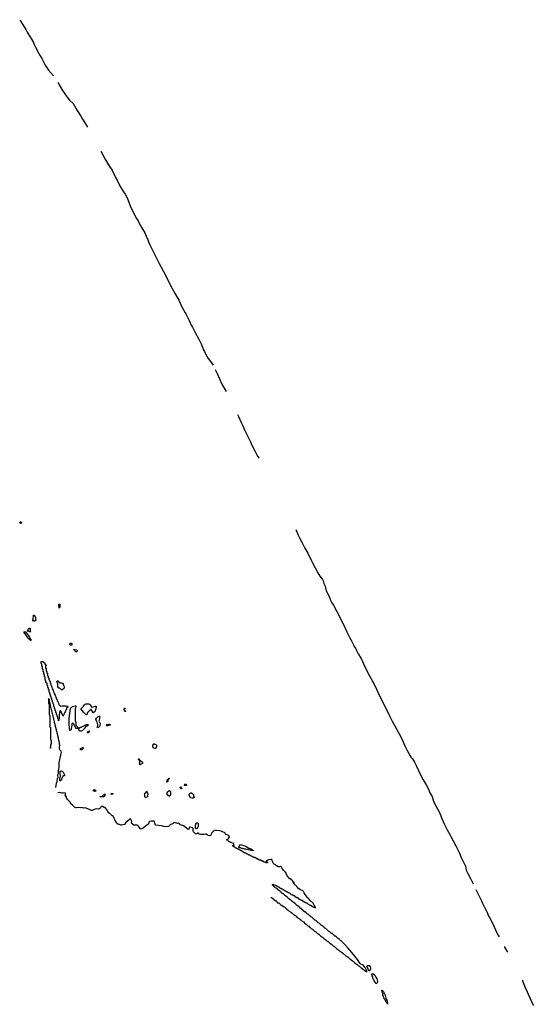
# Model space of a CAD drawing. Header units: inches. Extents: x 2886961 to 3052306, y 543424 to 918523.
# Tile 106 of 117: x 2984475 to 3000000, y 819140 to 848880. Entities that reach past the tile are written whole.
import ezdxf

# ---------------------------------------------------------------- set-up
doc = ezdxf.new("R2010")
doc.units = ezdxf.units.IN
doc.header["$MEASUREMENT"] = 0
for name, color, linetype in [('C9882', 7, 'Continuous'), ('C9883', 7, 'Continuous'), ('C9884', 7, 'Continuous'), ('C9891', 7, 'Continuous'), ('C9892', 7, 'Continuous'), ('C9893', 7, 'Continuous')]:
    doc.layers.add(name, color=color, linetype=linetype)

msp = doc.modelspace()

# ---------------------------------------------------------------- linework, layer by layer
at = {"layer": 'C9882', "color": 6}
for points in [[(2986050, 830000), (2986050, 829988), (2986010, 829989), (2985998, 830000)], [(2985570, 825686), (2985585, 825815), (2985612, 825868), (2985614, 825970), (2985634, 825990), (2985632, 826070), (2985642, 826090), (2985644, 826116), (2985652, 826130), (2985652, 826190), (2985671, 826291), (2985671, 826389), (2985665, 826410), (2985665, 826430), (2985691, 826531), (2985715, 826670), (2985731, 826729), (2985742, 826750), (2985730, 826791), (2985711, 826810), (2985690, 826822), (2985681, 826850), (2985678, 826910), (2985687, 826953), (2985675, 827010), (2985674, 827054), (2985659, 827110), (2985650, 827174), (2985632, 827248), (2985631, 827270), (2985611, 827330), (2985611, 827351), (2985591, 827410), (2985591, 827430), (2985552, 827572), (2985551, 827591), (2985532, 827650), (2985531, 827690), (2985512, 827730), (2985511, 827771), (2985493, 827793), (2985492, 827850), (2985473, 827873), (2985472, 827930), (2985454, 827950), (2985452, 828012), (2985434, 828030), (2985432, 828092), (2985418, 828098), (2985412, 828132), (2985398, 828138), (2985394, 828150), (2985398, 828162), (2985414, 828170), (2985398, 828178), (2985394, 828190), (2985394, 828250), (2985378, 828258), (2985374, 828270), (2985374, 828350), (2985358, 828358), (2985350, 828374), (2985346, 828370), (2985346, 828230), (2985362, 828222), (2985366, 828210), (2985366, 827870), (2985382, 827862), (2985386, 827850), (2985386, 827510), (2985402, 827502), (2985406, 827490), (2985406, 827130), (2985422, 827122), (2985426, 827110), (2985426, 827010), (2985422, 826998), (2985406, 826990), (2985406, 826890), (2985402, 826878), (2985390, 826874)], [(2990000, 824267), (2989950, 824264), (2989910, 824275), (2989891, 824290), (2989885, 824305), (2989870, 824311), (2989850, 824307), (2989830, 824291), (2989810, 824284), (2989790, 824287), (2989776, 824296), (2989731, 824351), (2989716, 824390), (2989722, 824430), (2989716, 824450), (2989696, 824470), (2989630, 824491), (2989610, 824491), (2989596, 824470), (2989586, 824434), (2989570, 824423), (2989465, 824505), (2989430, 824527), (2989336, 824556), (2989316, 824576), (2989303, 824603), (2989290, 824611), (2989250, 824597), (2989150, 824628), (2989130, 824624), (2989110, 824604), (2989077, 824583), (2989030, 824568), (2988982, 824518), (2988970, 824511), (2988870, 824503), (2988766, 824534), (2988670, 824539), (2988590, 824554), (2988573, 824573), (2988570, 824594), (2988558, 824598), (2988546, 824666), (2988530, 824675), (2988490, 824671), (2988450, 824674), (2988401, 824659), (2988390, 824650), (2988383, 824637), (2988370, 824591), (2988349, 824570), (2988290, 824530), (2988210, 824464), (2988185, 824455), (2988150, 824431), (2988130, 824442), (2988086, 824486), (2988054, 824534), (2988043, 824543), (2988030, 824551), (2987930, 824554), (2987871, 824590), (2987851, 824610), (2987851, 824630), (2987862, 824650), (2987855, 824690), (2987830, 824731), (2987810, 824739), (2987790, 824727), (2987684, 824636), (2987650, 824579), (2987630, 824570), (2987590, 824565), (2987550, 824551), (2987530, 824551), (2987490, 824567), (2987470, 824571), (2987436, 824596), (2987404, 824630), (2987351, 824711), (2987332, 824750), (2987331, 824770), (2987311, 824791), (2987310, 824814), (2987298, 824818), (2987294, 824830), (2987271, 824831), (2987260, 824840), (2987238, 824858), (2987230, 824871), (2987218, 824878), (2987210, 824891), (2987198, 824898), (2987190, 824912), (2987174, 824914), (2987170, 824932), (2987154, 824934), (2987150, 824954), (2987138, 824958), (2987130, 824994), (2987118, 824998), (2987110, 825014), (2987098, 825018), (2987094, 825050), (2987078, 825058), (2987074, 825070), (2987034, 825074), (2987032, 825090), (2987010, 825092), (2986990, 825111), (2986951, 825111), (2986906, 825070), (2986902, 825058), (2986876, 825044), (2986850, 825036), (2986790, 825044), (2986730, 825025), (2986670, 824994), (2986650, 824992), (2986590, 825026), (2986450, 825070), (2986410, 825067), (2986350, 825083), (2986310, 825075), (2986230, 825082), (2986190, 825070), (2986170, 825071), (2986137, 825097), (2986110, 825111), (2986075, 825155), (2986030, 825190), (2985990, 825251), (2985923, 825323), (2985897, 825357), (2985891, 825371), (2985891, 825410), (2985878, 825418), (2985852, 825470), (2985865, 825490), (2985865, 825510), (2985850, 825525), (2985790, 825516), (2985750, 825521), (2985670, 825541), (2985630, 825532)]]:
    msp.add_lwpolyline(points, dxfattribs=at)
for points in [[(2986170, 829788), (2986148, 829810), (2986142, 829842), (2986108, 829848), (2986107, 829853), (2986191, 829851), (2986214, 829830), (2986214, 829810), (2986190, 829788)], [(2985706, 828146), (2985749, 828151), (2985850, 828152), (2985870, 828142), (2985890, 828151), (2985910, 828142), (2985930, 828114), (2985930, 828108), (2985913, 828107), (2985894, 828090), (2985892, 828050), (2985878, 828042), (2985872, 828010), (2985858, 828002), (2985850, 827966), (2985838, 827962), (2985832, 827930), (2985818, 827922), (2985812, 827888), (2985794, 827870), (2985794, 827850), (2985790, 827846), (2985786, 827870), (2985770, 827886), (2985735, 827950), (2985728, 827990), (2985710, 828008), (2985694, 828006), (2985691, 827969), (2985682, 827950), (2985682, 827910), (2985673, 827887), (2985671, 827770), (2985658, 827762), (2985654, 827750), (2985654, 827710), (2985650, 827706), (2985646, 827710), (2985646, 827750), (2985642, 827762), (2985626, 827770), (2985626, 827810), (2985622, 827822), (2985606, 827830), (2985606, 827870), (2985602, 827882), (2985586, 827890), (2985586, 827930), (2985582, 827942), (2985566, 827950), (2985566, 827990), (2985562, 828002), (2985546, 828010), (2985546, 828050), (2985542, 828062), (2985526, 828070), (2985526, 828110), (2985522, 828122), (2985506, 828130), (2985506, 828190), (2985502, 828202), (2985486, 828210), (2985486, 828250), (2985482, 828262), (2985466, 828270), (2985466, 828310), (2985462, 828322), (2985446, 828330), (2985446, 828370), (2985442, 828382), (2985426, 828390), (2985426, 828430), (2985422, 828442), (2985406, 828450), (2985406, 828490), (2985402, 828502), (2985386, 828510), (2985386, 828550), (2985382, 828562), (2985366, 828570), (2985366, 828630), (2985362, 828642), (2985346, 828650), (2985346, 828690), (2985342, 828702), (2985326, 828710), (2985326, 828750), (2985322, 828762), (2985306, 828770), (2985306, 828830), (2985302, 828842), (2985270, 828846), (2985266, 828850), (2985266, 828910), (2985262, 828922), (2985246, 828930), (2985246, 829010), (2985242, 829022), (2985228, 829028), (2985226, 829090), (2985222, 829102), (2985208, 829108), (2985206, 829170), (2985202, 829182), (2985188, 829188), (2985186, 829250), (2985182, 829262), (2985168, 829270), (2985162, 829342), (2985149, 829349), (2985147, 829407), (2985142, 829422), (2985129, 829430), (2985126, 829490), (2985130, 829494), (2985174, 829490), (2985210, 829472), (2985214, 829454), (2985232, 829450), (2985238, 829418), (2985250, 829414), (2985258, 829398), (2985274, 829390), (2985274, 829370), (2985258, 829362), (2985254, 829350), (2985254, 829310), (2985258, 829298), (2985274, 829290), (2985274, 829210), (2985278, 829198), (2985293, 829193), (2985298, 829138), (2985314, 829130), (2985314, 829070), (2985318, 829058), (2985334, 829050), (2985334, 829010), (2985338, 828998), (2985352, 828992), (2985354, 828950), (2985372, 828932), (2985378, 828898), (2985392, 828890), (2985393, 828853), (2985412, 828830), (2985413, 828793), (2985431, 828771), (2985434, 828750), (2985450, 828734), (2985452, 828710), (2985471, 828671), (2985472, 828652), (2985490, 828634), (2985492, 828610), (2985511, 828570), (2985512, 828550), (2985531, 828531), (2985531, 828511), (2985550, 828474), (2985577, 828397), (2985611, 828331), (2985611, 828310), (2985625, 828290), (2985638, 828250), (2985651, 828231), (2985671, 828171), (2985684, 828164), (2985692, 828152)], [(2985750, 828626), (2985690, 828686), (2985650, 828686), (2985646, 828706), (2985629, 828710), (2985624, 828810), (2985602, 828890), (2985609, 828911), (2985630, 828910), (2985670, 828862), (2985690, 828854), (2985748, 828852), (2985754, 828850), (2985758, 828838), (2985790, 828834), (2985794, 828830), (2985792, 828790), (2985811, 828771), (2985824, 828710), (2985823, 828697), (2985812, 828670), (2985790, 828668)], [(2986230, 827494), (2986290, 827494), (2986302, 827498), (2986306, 827510), (2986330, 827512), (2986498, 827590), (2986530, 827593), (2986538, 827590), (2986542, 827582), (2986546, 827570), (2986530, 827554), (2986487, 827533), (2986454, 827510), (2986450, 827486), (2986398, 827430), (2986361, 827399), (2986330, 827389), (2986308, 827390), (2986275, 827410), (2986262, 827462), (2986247, 827467), (2986169, 827469), (2986162, 827522), (2986150, 827526), (2986142, 827542), (2986128, 827550), (2986122, 827602), (2986106, 827610), (2986102, 827622), (2986090, 827626), (2986058, 827622), (2986053, 827607), (2986052, 827552), (2986042, 827530), (2986042, 827510), (2986032, 827468), (2986031, 827430), (2985988, 827410), (2985987, 827427), (2985978, 827450), (2985978, 827530), (2985969, 827550), (2985969, 827771), (2986009, 828070), (2986019, 828090), (2986037, 828110), (2986070, 828131), (2986151, 828151), (2986170, 828151), (2986175, 828135), (2986166, 828094), (2986151, 828070), (2986154, 827690), (2986158, 827678), (2986170, 827674), (2986173, 827667), (2986174, 827570), (2986178, 827558), (2986193, 827553), (2986198, 827538), (2986213, 827533), (2986218, 827498)], [(2986670, 828111), (2986768, 828150), (2986785, 828145), (2986791, 828131), (2986791, 828110), (2986772, 828030), (2986753, 828007), (2986752, 827990), (2986730, 827968), (2986714, 827966), (2986710, 827946), (2986690, 827946), (2986687, 827967), (2986668, 827990), (2986666, 828010), (2986647, 828027), (2986642, 828042), (2986630, 828046), (2986618, 828042), (2986613, 828027), (2986598, 828022), (2986594, 828010), (2986578, 828002), (2986570, 827986), (2986558, 827982), (2986550, 827966), (2986538, 827962), (2986530, 827946), (2986518, 827942), (2986512, 827908), (2986490, 827886), (2986470, 827889), (2986462, 827902), (2986450, 827909), (2986410, 827949), (2986335, 828050), (2986335, 828070), (2986409, 828150), (2986430, 828190), (2986450, 828204), (2986470, 828211), (2986530, 828217), (2986570, 828214), (2986590, 828205), (2986607, 828190), (2986637, 828137), (2986656, 828116)], [(2987650, 827986), (2987642, 828022), (2987629, 828030), (2987629, 828070), (2987642, 828078), (2987650, 828094), (2987654, 828090), (2987652, 828068), (2987638, 828062), (2987634, 828050), (2987638, 828038), (2987654, 828030), (2987658, 827998), (2987670, 827994), (2987670, 827986)], [(2986830, 827490), (2986819, 827510), (2986839, 827550), (2986838, 827570), (2986827, 827627), (2986796, 827690), (2986779, 827750), (2986795, 827785), (2986810, 827792), (2986850, 827832), (2986882, 827838), (2986890, 827852), (2986892, 827752), (2986882, 827730), (2986882, 827710), (2986871, 827690), (2986891, 827651), (2986911, 827630), (2986911, 827610), (2986886, 827530), (2986870, 827509)], [(2986550, 827335), (2986540, 827340), (2986529, 827350), (2986529, 827371), (2986570, 827394), (2986590, 827394), (2986591, 827391), (2986586, 827386), (2986574, 827386), (2986578, 827378), (2986570, 827349)], [(2987130, 827549), (2987109, 827549), (2987097, 827557), (2987089, 827570), (2987097, 827583), (2987110, 827590), (2987170, 827601), (2987190, 827601), (2987211, 827590), (2987210, 827569), (2987150, 827559)], [(2986350, 826829), (2986309, 826829), (2986309, 826849), (2986318, 826870), (2986370, 826894), (2986390, 826894), (2986390, 826866)], [(2988570, 826868), (2988534, 826874), (2988508, 826890), (2988508, 826910), (2988498, 826930), (2988498, 826950), (2988507, 826973), (2988510, 826994), (2988530, 827011), (2988554, 827010), (2988558, 826998), (2988594, 826990), (2988598, 826978), (2988611, 826971), (2988611, 826930), (2988590, 826878)], [(2988110, 826369), (2988089, 826390), (2988107, 826413), (2988108, 826488), (2988102, 826502), (2988090, 826506), (2988082, 826522), (2988066, 826530), (2988066, 826550), (2988070, 826554), (2988090, 826554), (2988098, 826518), (2988110, 826514), (2988114, 826494), (2988134, 826490), (2988153, 826473), (2988174, 826470), (2988192, 826450), (2988191, 826410), (2988170, 826408), (2988150, 826389), (2988132, 826388)], [(2985710, 825889), (2985688, 825890), (2985686, 825970), (2985696, 825984), (2985709, 826030), (2985695, 826130), (2985698, 826170), (2985708, 826190), (2985729, 826191), (2985750, 826186), (2985770, 826170), (2985786, 826150), (2985830, 826074), (2985834, 826050), (2985830, 826046), (2985790, 826046), (2985751, 825969), (2985730, 825906)], [(2988930, 825848), (2988926, 825850), (2988930, 825914), (2988942, 825918), (2988946, 825930), (2988962, 825938), (2988970, 825954), (2988982, 825958), (2988986, 825970), (2988994, 825970), (2988990, 825946), (2988978, 825942), (2988970, 825926), (2988958, 825922), (2988953, 825907), (2988952, 825870), (2988938, 825862)], [(2986750, 825569), (2986730, 825575), (2986709, 825590), (2986698, 825610), (2986710, 825622), (2986750, 825619), (2986770, 825611), (2986776, 825590), (2986770, 825569)], [(2988990, 825428), (2988954, 825454), (2988934, 825490), (2988936, 825524), (2988950, 825554), (2988990, 825594), (2989012, 825590), (2989013, 825573), (2989032, 825548), (2989033, 825473), (2989010, 825428)], [(2989370, 825646), (2989350, 825648), (2989330, 825686), (2989330, 825694), (2989349, 825711), (2989370, 825692), (2989378, 825670)], [(2989510, 825748), (2989469, 825749), (2989462, 825762), (2989450, 825766), (2989448, 825772), (2989462, 825778), (2989468, 825792), (2989494, 825790), (2989514, 825770), (2989514, 825750)], [(2987010, 825408), (2986906, 825410), (2986910, 825414), (2986950, 825414), (2986962, 825418), (2986966, 825430), (2986982, 825438), (2986986, 825450), (2987008, 825470), (2987038, 825482), (2987050, 825494), (2987052, 825430), (2987030, 825426)], [(2987290, 825489), (2987270, 825489), (2987242, 825482), (2987228, 825490), (2987250, 825511), (2987290, 825511)], [(2988290, 825389), (2988270, 825390), (2988255, 825410), (2988254, 825470), (2988249, 825491), (2988263, 825517), (2988288, 825532), (2988310, 825574), (2988330, 825554), (2988331, 825531), (2988351, 825510), (2988351, 825470), (2988334, 825450), (2988334, 825410)], [(2989690, 825366), (2989650, 825374), (2989629, 825390), (2989608, 825432), (2989598, 825470), (2989598, 825490), (2989615, 825505), (2989640, 825520), (2989650, 825532), (2989670, 825532), (2989676, 825516), (2989711, 825490), (2989726, 825470), (2989732, 825430), (2989754, 825410), (2989754, 825390), (2989710, 825369)], [(2989810, 824438), (2989790, 824448), (2989790, 824550), (2989810, 824610), (2989830, 824619), (2989850, 824618), (2989866, 824606), (2989871, 824591), (2989871, 824531), (2989866, 824514), (2989830, 824449)]]:
    msp.add_lwpolyline(points, close=True, dxfattribs=at)
at = {"layer": 'C9883', "color": 6}
for points in [[(2989493, 840000), (2989566, 839850), (2989598, 839798), (2989663, 839650), (2989698, 839590), (2989766, 839450), (2989905, 839210), (2989911, 839190), (2989963, 839090), (2990000, 838990)], [(2985998, 830000), (2985989, 830009), (2985989, 830030), (2986002, 830038), (2986010, 830051), (2986030, 830052), (2986050, 830034), (2986050, 830000)]]:
    msp.add_lwpolyline(points, dxfattribs=at)
for points in [[(2984510, 833662), (2984488, 833670), (2984475, 833690), (2984488, 833710), (2984512, 833710), (2984531, 833690), (2984530, 833669)], [(2985670, 831108), (2985666, 831110), (2985666, 831150), (2985658, 831170), (2985658, 831190), (2985649, 831210), (2985668, 831230), (2985690, 831231), (2985692, 831128), (2985678, 831122)], [(2984910, 830709), (2984902, 830722), (2984870, 830726), (2984866, 830730), (2984869, 830751), (2984886, 830754), (2984890, 830894), (2984910, 830894), (2984930, 830874), (2984934, 830850), (2984954, 830830), (2984953, 830773), (2984958, 830758), (2984972, 830750), (2984958, 830742), (2984953, 830727), (2984938, 830722), (2984930, 830709)], [(2984810, 830126), (2984790, 830129), (2984787, 830147), (2984769, 830149), (2984768, 830168), (2984750, 830178), (2984730, 830202), (2984609, 830369), (2984610, 830391), (2984630, 830396), (2984665, 830385), (2984711, 830310), (2984731, 830291), (2984770, 830232), (2984791, 830191), (2984811, 830170), (2984814, 830130)], [(2984770, 830386), (2984762, 830402), (2984750, 830406), (2984710, 830406), (2984706, 830410), (2984722, 830418), (2984728, 830432), (2984730, 830474), (2984770, 830505), (2984782, 830502), (2984812, 830470), (2984794, 830450), (2984794, 830410), (2984798, 830398), (2984813, 830393), (2984810, 830386)]]:
    msp.add_lwpolyline(points, close=True, dxfattribs=at)
at = {"layer": 'C9884', "color": 6}
for points in [[(2984486, 848880), (2984510, 848830), (2984663, 848583), (2984706, 848506), (2984730, 848450), (2984888, 848210), (2984907, 848150), (2984950, 848055), (2985058, 847858), (2985090, 847790), (2985146, 847706), (2985250, 847510), (2985350, 847355), (2985493, 847183)], [(2985627, 846979), (2985770, 846738), (2985910, 846538), (2985985, 846450), (2986087, 846346), (2986210, 846142), (2986326, 845966), (2986378, 845878), (2986410, 845810), (2986522, 845632)], [(2986927, 844913), (2987070, 844652), (2987190, 844450), (2987270, 844330), (2987370, 844114), (2987418, 844030), (2987510, 843841), (2987610, 843676), (2987665, 843605), (2987722, 843502), (2987836, 843210), (2987876, 843136), (2987895, 843090), (2987939, 843019), (2987970, 842950), (2988010, 842877), (2988060, 842800), (2988090, 842732), (2988166, 842590), (2988259, 842439), (2988303, 842343), (2988330, 842270), (2988345, 842245), (2988370, 842173), (2988410, 842080), (2988470, 841955), (2988595, 841715), (2988630, 841637), (2988696, 841516), (2988750, 841402), (2988888, 841148), (2988979, 840950), (2989050, 840818), (2989085, 840765), (2989170, 840597), (2989282, 840410), (2989370, 840227), (2989482, 840022), (2989493, 840000)]]:
    msp.add_lwpolyline(points, dxfattribs=at)
at = {"layer": 'C9891', "color": 6}
for points in [[(2995219, 820000), (2995238, 819958), (2995266, 819910), (2995286, 819830), (2995280, 819790), (2995270, 819769), (2995250, 819773), (2995214, 819814), (2995193, 819850), (2995189, 819870), (2995169, 819890), (2995149, 819929), (2995149, 819970), (2995134, 820000)], [(2999670, 819869), (2999676, 819850), (2999753, 819650), (2999815, 819515), (2999840, 819450), (2999896, 819336), (2999996, 819110), (3000000, 819103)]]:
    msp.add_lwpolyline(points, dxfattribs=at)
msp.add_lwpolyline([(2995590, 819146), (2995582, 819182), (2995570, 819186), (2995560, 819200), (2995548, 819208), (2995518, 819278), (2995488, 819308), (2995488, 819330), (2995470, 819366), (2995468, 819388), (2995462, 819402), (2995448, 819410), (2995447, 819467), (2995429, 819509), (2995429, 819530), (2995422, 819550), (2995427, 819573), (2995438, 819558), (2995470, 819531), (2995491, 819471), (2995510, 819442), (2995546, 819330), (2995553, 819293), (2995570, 819270), (2995581, 819230), (2995582, 819202), (2995590, 819194), (2995594, 819150)], close=True, dxfattribs=at)
at = {"layer": 'C9892', "color": 6}
for points in [[(2994566, 830000), (2994590, 829952), (2994621, 829901), (2994651, 829830), (2994710, 829722), (2994800, 829580), (2994910, 829330), (2994926, 829306), (2995010, 829130), (2995140, 828900), (2995228, 828728), (2995330, 828500), (2995424, 828324), (2995550, 828055), (2995588, 827988), (2995659, 827830), (2995730, 827697), (2995879, 827439), (2996018, 827178), (2996126, 826930), (2996188, 826810), (2996310, 826597), (2996344, 826550), (2996404, 826450), (2996468, 826328), (2996590, 826070), (2996670, 825924), (2996765, 825765), (2996838, 825618), (2996876, 825530), (2996940, 825420), (2996970, 825309), (2997016, 825210), (2997144, 824970), (2997183, 824883), (2997234, 824750), (2997310, 824590), (2997399, 824410), (2997490, 824250), (2997507, 824210), (2997581, 824081), (2997662, 823922), (2997764, 823704), (2997819, 823570), (2997877, 823450), (2997940, 823336)], [(2992070, 822366), (2992090, 822366), (2992110, 822346), (2992122, 822342), (2992126, 822330), (2992142, 822322), (2992147, 822307), (2992162, 822302), (2992167, 822287), (2992202, 822282), (2992208, 822268), (2992230, 822266), (2992246, 822250), (2992247, 822227), (2992262, 822222), (2992267, 822207), (2992310, 822206), (2992390, 822126), (2992410, 822126), (2992446, 822090), (2992486, 822070), (2992546, 822010), (2992588, 821988), (2992616, 821956), (2992640, 821940), (2992649, 821929), (2992670, 821926), (2992675, 821915), (2992690, 821908), (2992749, 821849), (2992770, 821846), (2992775, 821835), (2992790, 821828), (2992810, 821808), (2992830, 821798), (2992855, 821775), (2992868, 821768), (2992876, 821756), (2992909, 821729), (2992948, 821708), (2992955, 821695), (2992970, 821688), (2993009, 821649), (2993050, 821628), (2993109, 821569), (2993149, 821549), (2993188, 821510), (2993210, 821498), (2993235, 821475), (2993250, 821468), (2993290, 821429), (2993330, 821408), (2993390, 821349), (2993430, 821328), (2993468, 821290), (2993490, 821278), (2993515, 821255), (2993530, 821248), (2993568, 821210), (2993628, 821170), (2993670, 821129), (2993728, 821090), (2993769, 821049), (2993810, 821028), (2993848, 820990), (2993895, 820955), (2993910, 820948), (2993950, 820909), (2993970, 820898), (2993990, 820878), (2994009, 820869), (2994050, 820829), (2994108, 820790), (2994149, 820749), (2994190, 820728), (2994228, 820690), (2994275, 820655), (2994290, 820648), (2994330, 820609), (2994350, 820598), (2994370, 820578), (2994389, 820569), (2994430, 820529), (2994489, 820489), (2994530, 820449), (2994570, 820428), (2994608, 820390), (2994655, 820355), (2994670, 820348), (2994710, 820309), (2994730, 820298), (2994750, 820278), (2994769, 820269), (2994810, 820229), (2994858, 820198), (2994890, 820169), (2994934, 820146), (2994946, 820146), (2994950, 820128), (2994974, 820130), (2994972, 820152), (2994958, 820158), (2994952, 820190), (2994931, 820231), (2994910, 820252), (2994871, 820310), (2994841, 820330), (2994790, 820354), (2994759, 820379), (2994690, 820493), (2994633, 820553), (2994560, 820640), (2994391, 820850), (2994352, 820890), (2994345, 820905), (2994332, 820912), (2994190, 821054), (2994178, 821058), (2994174, 821070), (2994158, 821078), (2994154, 821090), (2994138, 821098), (2994130, 821114), (2994110, 821114), (2994090, 821134), (2994078, 821138), (2994074, 821150), (2994058, 821158), (2994050, 821174), (2994038, 821178), (2994030, 821194), (2993998, 821198), (2993994, 821210), (2993978, 821218), (2993970, 821234), (2993958, 821238), (2993954, 821250), (2993938, 821258), (2993930, 821274), (2993898, 821278), (2993894, 821290), (2993878, 821298), (2993874, 821310), (2993858, 821318), (2993850, 821334), (2993818, 821338), (2993813, 821353), (2993798, 821358), (2993794, 821370), (2993778, 821378), (2993770, 821394), (2993758, 821398), (2993750, 821414), (2993738, 821418), (2993730, 821434), (2993698, 821438), (2993693, 821453), (2993678, 821458), (2993674, 821470), (2993658, 821478), (2993654, 821490), (2993638, 821498), (2993630, 821514), (2993598, 821518), (2993593, 821533), (2993578, 821538), (2993574, 821550), (2993558, 821558), (2993550, 821574), (2993538, 821578), (2993530, 821594), (2993498, 821598), (2993493, 821613), (2993478, 821618), (2993473, 821633), (2993458, 821638), (2993454, 821650), (2993438, 821658), (2993430, 821674), (2993398, 821678), (2993393, 821693), (2993378, 821698), (2993373, 821713), (2993358, 821718), (2993354, 821730), (2993338, 821738), (2993334, 821750), (2993318, 821758), (2993310, 821774), (2993278, 821778), (2993273, 821793), (2993258, 821798), (2993254, 821810), (2993238, 821818), (2993230, 821834), (2993218, 821838), (2993210, 821854), (2993178, 821858), (2993173, 821873), (2993158, 821878), (2993153, 821893), (2993138, 821898), (2993134, 821910), (2993118, 821918), (2993110, 821934), (2993078, 821938), (2993073, 821953), (2993058, 821958), (2993053, 821973), (2993038, 821978), (2993034, 821990), (2993018, 821998), (2993014, 822010), (2992998, 822018), (2992990, 822034), (2992958, 822038), (2992953, 822053), (2992938, 822058), (2992933, 822073), (2992918, 822078), (2992914, 822090), (2992898, 822098), (2992890, 822114), (2992858, 822118), (2992853, 822133), (2992838, 822138), (2992833, 822153), (2992818, 822158), (2992814, 822170), (2992798, 822178), (2992794, 822190), (2992778, 822198), (2992770, 822214), (2992738, 822218), (2992733, 822233), (2992718, 822238), (2992713, 822253), (2992698, 822258), (2992694, 822270), (2992678, 822278), (2992670, 822294), (2992638, 822298), (2992633, 822313), (2992618, 822318), (2992613, 822333), (2992598, 822338), (2992594, 822350), (2992578, 822358), (2992570, 822374), (2992558, 822378), (2992550, 822394), (2992518, 822398), (2992513, 822413), (2992498, 822418), (2992493, 822433), (2992478, 822438), (2992474, 822450), (2992458, 822458), (2992450, 822474), (2992418, 822478), (2992413, 822493), (2992398, 822498), (2992393, 822513), (2992378, 822518), (2992374, 822530), (2992358, 822538), (2992350, 822554), (2992338, 822558), (2992330, 822574), (2992298, 822578), (2992293, 822593), (2992278, 822598), (2992273, 822613), (2992258, 822618), (2992253, 822633), (2992238, 822638), (2992233, 822653), (2992198, 822658), (2992193, 822673), (2992178, 822678), (2992173, 822693), (2992158, 822698), (2992153, 822713), (2992138, 822718), (2992133, 822733), (2992118, 822738), (2992114, 822750), (2992118, 822762), (2992150, 822766), (2992162, 822762), (2992170, 822746), (2992202, 822742), (2992210, 822726), (2992230, 822726), (2992247, 822707), (2992270, 822706), (2992290, 822686), (2992310, 822686), (2992330, 822666), (2992342, 822662), (2992348, 822648), (2992367, 822647), (2992388, 822628), (2992407, 822627), (2992428, 822608), (2992450, 822606), (2992470, 822586), (2992482, 822582), (2992486, 822570), (2992507, 822567), (2992530, 822548), (2992547, 822547), (2992570, 822528), (2992590, 822526), (2992610, 822506), (2992630, 822506), (2992666, 822470), (2992687, 822467), (2992706, 822450), (2992727, 822447), (2992750, 822428), (2992770, 822426), (2992806, 822390), (2992827, 822387), (2992850, 822368), (2992870, 822366), (2992906, 822330), (2992927, 822327), (2992946, 822310), (2992967, 822307), (2992990, 822288), (2993010, 822286), (2993046, 822250), (2993067, 822247), (2993090, 822228), (2993107, 822227), (2993130, 822208), (2993150, 822206), (2993186, 822170), (2993207, 822167), (2993230, 822148), (2993247, 822147), (2993270, 822128), (2993290, 822126), (2993326, 822090), (2993347, 822087), (2993366, 822070), (2993402, 822062), (2993406, 822050), (2993414, 822050), (2993412, 822070), (2993402, 822082), (2993402, 822090), (2993395, 822095), (2993381, 822130), (2993347, 822190), (2993260, 822280), (2993219, 822330), (2993179, 822359), (2993160, 822380), (2993101, 822461), (2993070, 822510), (2993052, 822550), (2993035, 822570), (2992945, 822605), (2992900, 822640), (2992850, 822697), (2992810, 822738), (2992791, 822751), (2992785, 822765), (2992774, 822770), (2992765, 822785), (2992754, 822790), (2992758, 822802), (2992772, 822808), (2992771, 822829), (2992766, 822830), (2992762, 822818), (2992750, 822814), (2992738, 822818), (2992730, 822874), (2992718, 822878), (2992714, 822890), (2992694, 822894), (2992690, 822912), (2992674, 822914), (2992672, 822930), (2992634, 822934), (2992630, 822951), (2992612, 822952), (2992598, 822958), (2992591, 822991), (2992574, 822994), (2992570, 823014), (2992558, 823018), (2992550, 823054), (2992538, 823058), (2992532, 823072), (2992530, 823112), (2992514, 823114), (2992512, 823130), (2992497, 823137), (2992490, 823151), (2992458, 823178), (2992450, 823192), (2992434, 823194), (2992434, 823206), (2992422, 823230), (2992413, 823233), (2992406, 823250), (2992397, 823257), (2992384, 823290), (2992370, 823302), (2992357, 823303), (2992330, 823293), (2992290, 823291), (2992241, 823321), (2992210, 823351), (2992171, 823371), (2992151, 823391), (2992130, 823434), (2992114, 823450), (2992111, 823489), (2992098, 823510), (2992070, 823517), (2992010, 823507), (2991964, 823490), (2991946, 823474), (2991926, 823470), (2991947, 823447), (2991962, 823442), (2991966, 823430), (2991962, 823418), (2991930, 823414), (2991918, 823418), (2991910, 823434), (2991870, 823434), (2991858, 823438), (2991853, 823453), (2991818, 823458), (2991810, 823474), (2991778, 823478), (2991770, 823494), (2991730, 823494), (2991718, 823498), (2991713, 823513), (2991678, 823518), (2991670, 823534), (2991638, 823538), (2991630, 823554), (2991598, 823558), (2991590, 823574), (2991550, 823574), (2991538, 823578), (2991533, 823593), (2991498, 823598), (2991490, 823614), (2991458, 823618), (2991450, 823634), (2991418, 823638), (2991410, 823654), (2991378, 823658), (2991370, 823674), (2991338, 823678), (2991330, 823694), (2991298, 823698), (2991290, 823714), (2991258, 823718), (2991250, 823734), (2991218, 823738), (2991213, 823753), (2991198, 823758), (2991190, 823774), (2991158, 823778), (2991150, 823794), (2991118, 823798), (2991110, 823814), (2991078, 823818), (2991070, 823834), (2991038, 823838), (2991030, 823854), (2990998, 823858), (2990993, 823873), (2990978, 823878), (2990973, 823893), (2990938, 823898), (2990933, 823913), (2990918, 823918), (2990914, 823930), (2990918, 823942), (2990950, 823946), (2990954, 823950), (2990951, 823991), (2990914, 824010), (2990881, 824021), (2990870, 824031), (2990850, 824032), (2990830, 824051), (2990810, 824052), (2990790, 824072), (2990773, 824073), (2990753, 824093), (2990738, 824098), (2990734, 824110), (2990738, 824122), (2990770, 824126), (2990778, 824142), (2990794, 824150), (2990798, 824182), (2990813, 824187), (2990814, 824210), (2990794, 824214), (2990792, 824230), (2990771, 824250), (2990738, 824258), (2990711, 824271), (2990690, 824310), (2990670, 824330), (2990630, 824339), (2990570, 824366), (2990510, 824384), (2990410, 824394), (2990370, 824386), (2990330, 824368), (2990269, 824310), (2990259, 824270), (2990249, 824250), (2990210, 824231), (2990170, 824238), (2990110, 824276), (2990090, 824283), (2990050, 824271), (2990000, 824267)], [(2997946, 823322), (2997950, 823310), (2997957, 823250), (2997973, 823190), (2998018, 823090), (2998100, 822940), (2998177, 822778)], [(2998259, 822612), (2998325, 822485), (2998430, 822262), (2998457, 822217), (2998478, 822170), (2998539, 822059), (2998596, 821936), (2998611, 821890), (2998650, 821807), (2998679, 821759), (2998787, 821547), (2998890, 821317), (2998937, 821230), (2998968, 821182)], [(2999126, 820887), (2999130, 820870), (2999218, 820715)], [(2995134, 820000), (2995119, 820030), (2995115, 820050), (2995130, 820065), (2995150, 820066), (2995210, 820021), (2995219, 820000)]]:
    msp.add_lwpolyline(points, dxfattribs=at)
for points in [[(2991511, 823791), (2991529, 823791), (2991530, 823786), (2991470, 823789), (2991410, 823809), (2991389, 823809), (2991310, 823828), (2991270, 823828), (2991250, 823838), (2991230, 823838), (2991207, 823847), (2991188, 823848), (2991147, 823867), (2991108, 823868), (2991086, 823890), (2991109, 823911), (2991130, 823952), (2991150, 823965), (2991170, 823961), (2991277, 823930), (2991325, 823910), (2991401, 823861), (2991440, 823850), (2991457, 823837), (2991481, 823830), (2991495, 823815), (2991510, 823810)], [(2995050, 820149), (2995036, 820156), (2995020, 820180), (2994968, 820290), (2994986, 820310), (2995010, 820314), (2995042, 820310), (2995050, 820305), (2995064, 820270), (2995078, 820230), (2995080, 820200), (2995070, 820169)]]:
    msp.add_lwpolyline(points, close=True, dxfattribs=at)
at = {"layer": 'C9893', "color": 6}
for points in [[(2990000, 838990), (2990030, 838910), (2990059, 838859), (2990090, 838787), (2990170, 838650), (2990274, 838514), (2990323, 838440)], [(2990386, 838314), (2990414, 838250), (2990445, 838190), (2990511, 838030), (2990590, 837870), (2990717, 837652)], [(2991061, 836953), (2991086, 836890), (2991176, 836690), (2991228, 836590), (2991270, 836490), (2991448, 836128), (2991490, 836030), (2991580, 835860), (2991610, 835796), (2991637, 835757), (2991670, 835690), (2991706, 835636)], [(2992826, 833478), (2992850, 833409), (2992890, 833312), (2992930, 833230), (2993003, 833103), (2993090, 832922), (2993183, 832763), (2993299, 832539), (2993330, 832470), (2993490, 832177), (2993550, 832075), (2993627, 831967), (2993646, 831930), (2993670, 831850), (2993707, 831770), (2993720, 831710), (2993751, 831610), (2993835, 831435), (2993870, 831349), (2993910, 831269), (2993956, 831196), (2994064, 831004), (2994249, 830629), (2994359, 830390), (2994410, 830292), (2994427, 830267), (2994454, 830210), (2994498, 830138), (2994566, 830000)]]:
    msp.add_lwpolyline(points, dxfattribs=at)

doc.saveas('drawing.dxf')
